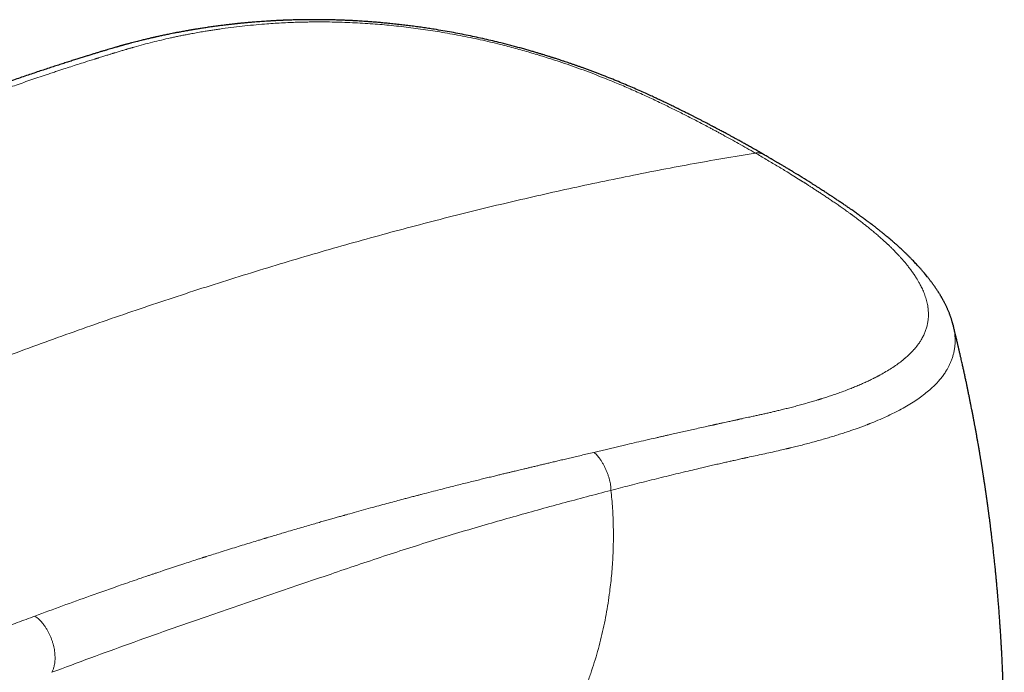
# Model space of a CAD drawing. Header units: millimetres. Extents: x 8 to 757, y 12 to 539.
# Tile 30 of 51: x 703 to 743, y 238 to 265. Entities that reach past the tile are written whole.
import ezdxf

# ---------------------------------------------------------------- set-up
doc = ezdxf.new("R2010")
doc.units = ezdxf.units.MM

msp = doc.modelspace()

# ---------------------------------------------------------------- linework, layer by layer
at = {"color": 7, "linetype": 'Continuous', "lineweight": 30}
msp.add_line((740.678, 252.389), (740.681, 252.378), dxfattribs=at)
for points, knots in [([(733.072, 259.251), (733.064, 259.255), (732.994, 259.296), (732.865, 259.37), (732.687, 259.472), (732.517, 259.568), (732.357, 259.658), (732.206, 259.742), (732.065, 259.821), (731.933, 259.894), (731.81, 259.961), (731.697, 260.023), (731.593, 260.079), (731.499, 260.13), (731.414, 260.175), (731.337, 260.217), (731.266, 260.254), (731.205, 260.287), (731.16, 260.311), (731.129, 260.328), (731.108, 260.339), (731.09, 260.348), (731.071, 260.358), (731.048, 260.37), (731.021, 260.385), (730.986, 260.403), (730.942, 260.426), (730.889, 260.454), (730.828, 260.486), (730.745, 260.529), (730.643, 260.582), (730.528, 260.642), (730.415, 260.7), (730.307, 260.755), (730.204, 260.807), (730.089, 260.866), (729.964, 260.928), (729.832, 260.994), (729.711, 261.055), (729.6, 261.11), (729.498, 261.16), (729.402, 261.207), (729.303, 261.255), (729.2, 261.304), (729.096, 261.354), (729.012, 261.394), (728.947, 261.425), (728.901, 261.447), (728.859, 261.467), (728.813, 261.488), (728.756, 261.515), (728.683, 261.549), (728.597, 261.589), (728.5, 261.634), (728.395, 261.682), (728.239, 261.753), (728.029, 261.846), (727.762, 261.963), (727.483, 262.082), (727.192, 262.203), (726.891, 262.325), (726.549, 262.461), (726.165, 262.608), (725.843, 262.726), (725.623, 262.805), (725.509, 262.845), (725.394, 262.886), (725.278, 262.926), (725.165, 262.964), (725.051, 263.003), (724.942, 263.04), (724.84, 263.073), (724.754, 263.102), (724.683, 263.125), (724.628, 263.142), (724.587, 263.156), (724.552, 263.167), (724.514, 263.179), (724.469, 263.193), (724.416, 263.21), (724.348, 263.232), (724.26, 263.259), (724.152, 263.292), (724.032, 263.329), (723.899, 263.369), (723.753, 263.411), (723.596, 263.457), (723.425, 263.506), (723.243, 263.557), (723.053, 263.608), (722.859, 263.66), (722.662, 263.711), (722.423, 263.771), (722.14, 263.84), (721.813, 263.916), (721.482, 263.99), (721.149, 264.06), (720.813, 264.127), (720.472, 264.191), (720.126, 264.252), (719.815, 264.304), (719.541, 264.346), (719.305, 264.381), (719.067, 264.414), (718.828, 264.446), (718.595, 264.475), (718.358, 264.503), (718.12, 264.528), (717.884, 264.552), (717.664, 264.573), (717.461, 264.591), (717.275, 264.606), (717.106, 264.619), (716.954, 264.629), (716.818, 264.638), (716.71, 264.645), (716.628, 264.649), (716.567, 264.653), (716.51, 264.656), (716.456, 264.659), (716.404, 264.661), (716.349, 264.664), (716.283, 264.667), (716.202, 264.67), (716.106, 264.674), (715.999, 264.678), (715.856, 264.683), (715.675, 264.688), (715.457, 264.693), (715.229, 264.696), (714.995, 264.697), (714.732, 264.697), (714.447, 264.693), (714.211, 264.688), (714.049, 264.683), (713.959, 264.681), (713.875, 264.678), (713.802, 264.675), (713.745, 264.673), (713.702, 264.671), (713.673, 264.67), (713.648, 264.669), (713.621, 264.668), (713.582, 264.666), (713.535, 264.664), (713.481, 264.661), (713.421, 264.658), (713.357, 264.655), (713.291, 264.651), (713.227, 264.648), (713.136, 264.642), (713.02, 264.635), (712.883, 264.626), (712.752, 264.617), (712.622, 264.607), (712.508, 264.598), (712.409, 264.589), (712.327, 264.582), (712.242, 264.575), (712.156, 264.567), (712.073, 264.559), (711.998, 264.551), (711.938, 264.545), (711.891, 264.54), (711.856, 264.537), (711.827, 264.534), (711.8, 264.531), (711.767, 264.527), (711.724, 264.522), (711.668, 264.516), (711.6, 264.509), (711.523, 264.5), (711.44, 264.49), (711.355, 264.48), (711.269, 264.469), (711.145, 264.453), (710.981, 264.432), (710.78, 264.404), (710.585, 264.375), (710.401, 264.347), (710.262, 264.325), (710.164, 264.309), (710.107, 264.3), (710.065, 264.293), (710.036, 264.288), (710.017, 264.284), (709.994, 264.281), (709.964, 264.275), (709.922, 264.268), (709.868, 264.259), (709.806, 264.248), (709.728, 264.234), (709.641, 264.218), (709.529, 264.197), (709.408, 264.175), (709.281, 264.15), (709.165, 264.127), (709.061, 264.106), (708.967, 264.086), (708.878, 264.067), (708.794, 264.049), (708.714, 264.032), (708.644, 264.017), (708.589, 264.005), (708.549, 263.996), (708.518, 263.989), (708.483, 263.981), (708.441, 263.971), (708.391, 263.959), (708.334, 263.946), (708.235, 263.923), (708.099, 263.89), (707.948, 263.853), (707.819, 263.82), (707.706, 263.792), (707.589, 263.761), (707.49, 263.734), (707.411, 263.713), (707.356, 263.698), (707.306, 263.684), (707.262, 263.672), (707.227, 263.663), (707.2, 263.655), (707.18, 263.65), (707.168, 263.646), (707.16, 263.644), (707.152, 263.642), (707.141, 263.639), (707.128, 263.635), (707.106, 263.629), (707.076, 263.62), (707.036, 263.609), (706.983, 263.594), (706.915, 263.574), (706.833, 263.55), (706.739, 263.523), (706.633, 263.491), (706.516, 263.456), (706.388, 263.418), (706.255, 263.377), (706.119, 263.335), (705.979, 263.292), (705.83, 263.245), (705.673, 263.196), (705.507, 263.144), (705.332, 263.089), (705.147, 263.03), (704.954, 262.969), (704.751, 262.904), (704.539, 262.835), (704.318, 262.763), (704.088, 262.688), (703.851, 262.609), (703.606, 262.527), (703.354, 262.443), (703.094, 262.354), (702.823, 262.262), (702.541, 262.165), (702.248, 262.063), (701.947, 261.957), (701.636, 261.847), (701.316, 261.733), (701.038, 261.632), (700.866, 261.569), (700.803, 261.546)], [0, 0, 0, 0, 0.000808, 0.00729, 0.01344, 0.019258, 0.024741, 0.029891, 0.034705, 0.039186, 0.043332, 0.047145, 0.050627, 0.053776, 0.056595, 0.059083, 0.061567, 0.063602, 0.065187, 0.066075, 0.066714, 0.067258, 0.067878, 0.068575, 0.069474, 0.070621, 0.072057, 0.073784, 0.075801, 0.078108, 0.081973, 0.085778, 0.08943, 0.09293, 0.096278, 0.099473, 0.104069, 0.108308, 0.112189, 0.115711, 0.118907, 0.12193, 0.124802, 0.128324, 0.131586, 0.134587, 0.136218, 0.137653, 0.138875, 0.140105, 0.141942, 0.144184, 0.146833, 0.149887, 0.153134, 0.156432, 0.164124, 0.172091, 0.180339, 0.188869, 0.197606, 0.206439, 0.218232, 0.23016, 0.233304, 0.236456, 0.239616, 0.242784, 0.24594, 0.248867, 0.252052, 0.254809, 0.257138, 0.259038, 0.260511, 0.261555, 0.262331, 0.263335, 0.264576, 0.265979, 0.267524, 0.270085, 0.272961, 0.276152, 0.27966, 0.283487, 0.287634, 0.2921, 0.296886, 0.301849, 0.306876, 0.311967, 0.317119, 0.325336, 0.333696, 0.342194, 0.350579, 0.359083, 0.36771, 0.376473, 0.385381, 0.391299, 0.397289, 0.403354, 0.409492, 0.415492, 0.421217, 0.427718, 0.433814, 0.4395, 0.444776, 0.449639, 0.454014, 0.457991, 0.461572, 0.464759, 0.466495, 0.468091, 0.469588, 0.471005, 0.47234, 0.473705, 0.475414, 0.477571, 0.480178, 0.483095, 0.486106, 0.491715, 0.49762, 0.503824, 0.510312, 0.516766, 0.525554, 0.534042, 0.536646, 0.539218, 0.541672, 0.543754, 0.545446, 0.54656, 0.547404, 0.54798, 0.548663, 0.549755, 0.551256, 0.552723, 0.554441, 0.556362, 0.558265, 0.560121, 0.561931, 0.566209, 0.570206, 0.573927, 0.577681, 0.58169, 0.584053, 0.586495, 0.589018, 0.59162, 0.594213, 0.596487, 0.598417, 0.59969, 0.600753, 0.601605, 0.602322, 0.603189, 0.604592, 0.606297, 0.608306, 0.61078, 0.613366, 0.615985, 0.618636, 0.62132, 0.627539, 0.633925, 0.640183, 0.646035, 0.651484, 0.653605, 0.655484, 0.656987, 0.657696, 0.658274, 0.658869, 0.659844, 0.661215, 0.662982, 0.665118, 0.667291, 0.670583, 0.673722, 0.678322, 0.682554, 0.686419, 0.689917, 0.693049, 0.695864, 0.698891, 0.701607, 0.704011, 0.706104, 0.70716, 0.708134, 0.709299, 0.710746, 0.712474, 0.714484, 0.716699, 0.722754, 0.728702, 0.732495, 0.736481, 0.740671, 0.745064, 0.747101, 0.749167, 0.75103, 0.752601, 0.75388, 0.754867, 0.755562, 0.756005, 0.756188, 0.756469, 0.756866, 0.75738, 0.75801, 0.759235, 0.760746, 0.762545, 0.765211, 0.768328, 0.771892, 0.775901, 0.780354, 0.785249, 0.790585, 0.795616, 0.800983, 0.806688, 0.812731, 0.819113, 0.825836, 0.832903, 0.840316, 0.848104, 0.856241, 0.864726, 0.873557, 0.882734, 0.892082, 0.901763, 0.911775, 0.922119, 0.933016, 0.94426, 0.955852, 0.967799, 0.980105, 0.992776, 1, 1, 1, 1]), ([(740.678, 252.389), (740.676, 252.399), (740.67, 252.422), (740.661, 252.455), (740.654, 252.484), (740.648, 252.503), (740.644, 252.517), (740.641, 252.529), (740.635, 252.549), (740.627, 252.578), (740.614, 252.618), (740.599, 252.666), (740.582, 252.715), (740.565, 252.764), (740.547, 252.814), (740.527, 252.867), (740.504, 252.924), (740.481, 252.98), (740.459, 253.03), (740.439, 253.076), (740.417, 253.122), (740.394, 253.171), (740.37, 253.22), (740.348, 253.265), (740.327, 253.303), (740.308, 253.34), (740.29, 253.375), (740.27, 253.41), (740.252, 253.443), (740.236, 253.471), (740.221, 253.497), (740.204, 253.525), (740.185, 253.559), (740.163, 253.596), (740.139, 253.634), (740.116, 253.671), (740.094, 253.706), (740.074, 253.738), (740.05, 253.775), (740.021, 253.819), (739.986, 253.87), (739.952, 253.92), (739.919, 253.968), (739.884, 254.017), (739.848, 254.067), (739.81, 254.117), (739.776, 254.163), (739.743, 254.206), (739.71, 254.248), (739.675, 254.294), (739.63, 254.35), (739.579, 254.413), (739.509, 254.497), (739.432, 254.587), (739.349, 254.682), (739.273, 254.766), (739.203, 254.842), (739.138, 254.911), (739.074, 254.979), (739.006, 255.048), (738.931, 255.124), (738.85, 255.204), (738.767, 255.285), (738.687, 255.361), (738.614, 255.43), (738.55, 255.489), (738.491, 255.543), (738.444, 255.585), (738.406, 255.62), (738.373, 255.65), (738.335, 255.683), (738.293, 255.719), (738.244, 255.762), (738.188, 255.811), (738.125, 255.865), (738.059, 255.92), (738.002, 255.968), (737.956, 256.006), (737.923, 256.033), (737.896, 256.056), (737.873, 256.074), (737.847, 256.095), (737.814, 256.123), (737.768, 256.159), (737.715, 256.202), (737.645, 256.257), (737.558, 256.326), (737.471, 256.393), (737.398, 256.449), (737.341, 256.492), (737.287, 256.532), (737.241, 256.567), (737.202, 256.596), (737.171, 256.618), (737.149, 256.635), (737.13, 256.649), (737.109, 256.664), (737.08, 256.685), (737.045, 256.711), (737.005, 256.74), (736.965, 256.77), (736.926, 256.798), (736.877, 256.833), (736.818, 256.875), (736.747, 256.926), (736.673, 256.978), (736.591, 257.035), (736.501, 257.098), (736.402, 257.166), (736.308, 257.231), (736.222, 257.289), (736.149, 257.339), (736.078, 257.386), (736.013, 257.43), (735.95, 257.472), (735.889, 257.513), (735.832, 257.55), (735.785, 257.582), (735.747, 257.607), (735.715, 257.628), (735.687, 257.646), (735.654, 257.668), (735.612, 257.695), (735.559, 257.73), (735.494, 257.772), (735.419, 257.821), (735.334, 257.876), (735.241, 257.936), (735.143, 257.998), (735.045, 258.06), (734.866, 258.173), (734.608, 258.335), (734.338, 258.5), (734.142, 258.619), (734.018, 258.694), (733.899, 258.765), (733.789, 258.831), (733.688, 258.891), (733.609, 258.938), (733.547, 258.974), (733.502, 259), (733.461, 259.025), (733.423, 259.047), (733.389, 259.067), (733.354, 259.087), (733.316, 259.109), (733.269, 259.137), (733.212, 259.17), (733.147, 259.207), (733.099, 259.235), (733.074, 259.25), (733.073, 259.25)], [0, 0, 0, 0, 0.003011, 0.007007, 0.010024, 0.012064, 0.013484, 0.014947, 0.016469, 0.020959, 0.025912, 0.032455, 0.039298, 0.045356, 0.051617, 0.058956, 0.066653, 0.074058, 0.080986, 0.086421, 0.092444, 0.099255, 0.10579, 0.111577, 0.116809, 0.121155, 0.125789, 0.13065, 0.135, 0.138621, 0.141773, 0.145402, 0.149758, 0.154838, 0.160064, 0.164927, 0.169427, 0.173566, 0.177504, 0.184013, 0.190903, 0.197518, 0.203609, 0.209909, 0.216738, 0.223468, 0.229782, 0.23481, 0.240386, 0.24651, 0.252907, 0.262694, 0.271956, 0.286312, 0.298952, 0.310196, 0.320579, 0.330077, 0.338633, 0.348375, 0.358974, 0.370223, 0.381738, 0.39322, 0.402313, 0.410842, 0.418541, 0.425276, 0.429103, 0.433331, 0.438107, 0.44343, 0.449221, 0.456748, 0.464564, 0.472668, 0.480942, 0.485547, 0.489487, 0.492765, 0.495381, 0.497731, 0.502043, 0.507477, 0.513959, 0.520872, 0.532316, 0.544467, 0.550938, 0.557591, 0.563839, 0.569144, 0.573509, 0.576936, 0.579427, 0.581033, 0.583323, 0.586506, 0.590582, 0.595252, 0.599758, 0.604064, 0.608169, 0.616121, 0.623449, 0.631616, 0.640412, 0.650181, 0.660921, 0.672628, 0.680481, 0.688549, 0.69607, 0.702949, 0.709188, 0.71622, 0.722214, 0.727173, 0.731099, 0.734315, 0.737077, 0.740117, 0.744606, 0.750202, 0.756905, 0.764713, 0.773625, 0.783443, 0.793605, 0.803678, 0.81366, 0.848594, 0.882428, 0.894961, 0.907341, 0.919302, 0.93024, 0.940132, 0.948974, 0.953775, 0.958199, 0.962244, 0.965911, 0.969334, 0.972228, 0.97599, 0.980619, 0.986116, 0.992479, 0.99971, 1, 1, 1, 1]), ([(742.469, 228.816), (742.47, 228.829), (742.472, 228.862), (742.477, 228.914), (742.481, 228.972), (742.486, 229.033), (742.492, 229.105), (742.498, 229.182), (742.504, 229.259), (742.51, 229.331), (742.515, 229.401), (742.52, 229.467), (742.524, 229.529), (742.529, 229.594), (742.534, 229.665), (742.54, 229.741), (742.545, 229.817), (742.551, 229.893), (742.555, 229.963), (742.56, 230.025), (742.563, 230.08), (742.567, 230.139), (742.571, 230.201), (742.575, 230.257), (742.578, 230.305), (742.58, 230.342), (742.583, 230.378), (742.585, 230.418), (742.589, 230.474), (742.593, 230.542), (742.597, 230.614), (742.601, 230.678), (742.604, 230.729), (742.607, 230.768), (742.609, 230.803), (742.611, 230.843), (742.615, 230.923), (742.622, 231.034), (742.629, 231.178), (742.636, 231.31), (742.643, 231.439), (742.648, 231.535), (742.651, 231.604), (742.653, 231.647), (742.655, 231.695), (742.658, 231.75), (742.66, 231.81), (742.663, 231.873), (742.666, 231.934), (742.668, 231.99), (742.67, 232.038), (742.673, 232.087), (742.675, 232.14), (742.677, 232.199), (742.679, 232.258), (742.682, 232.32), (742.685, 232.388), (742.687, 232.458), (742.69, 232.527), (742.692, 232.592), (742.694, 232.653), (742.696, 232.708), (742.697, 232.754), (742.699, 232.798), (742.7, 232.843), (742.702, 232.905), (742.705, 232.979), (742.707, 233.058), (742.709, 233.133), (742.712, 233.231), (742.715, 233.361), (742.719, 233.522), (742.723, 233.678), (742.726, 233.837), (742.729, 233.998), (742.731, 234.159), (742.733, 234.314), (742.735, 234.448), (742.736, 234.57), (742.737, 234.676), (742.738, 234.78), (742.738, 234.878), (742.739, 234.966), (742.739, 235.052), (742.739, 235.136), (742.739, 235.22), (742.739, 235.301), (742.739, 235.371), (742.739, 235.433), (742.739, 235.487), (742.739, 235.542), (742.739, 235.6), (742.738, 235.665), (742.738, 235.739), (742.738, 235.821), (742.737, 235.906), (742.736, 235.989), (742.735, 236.063), (742.734, 236.159), (742.733, 236.283), (742.73, 236.452), (742.727, 236.631), (742.724, 236.821), (742.72, 237.002), (742.715, 237.178), (742.711, 237.332), (742.707, 237.471), (742.704, 237.589), (742.7, 237.709), (742.696, 237.831), (742.692, 237.95), (742.688, 238.054), (742.684, 238.147), (742.681, 238.241), (742.677, 238.339), (742.673, 238.436), (742.669, 238.531), (742.664, 238.634), (742.659, 238.739), (742.654, 238.844), (742.649, 238.945), (742.644, 239.052), (742.639, 239.155), (742.633, 239.251), (742.629, 239.338), (742.624, 239.424), (742.619, 239.503), (742.615, 239.572), (742.611, 239.656), (742.604, 239.764), (742.595, 239.911), (742.584, 240.079), (742.572, 240.257), (742.56, 240.433), (742.548, 240.608), (742.536, 240.765), (742.526, 240.903), (742.517, 241.016), (742.509, 241.116), (742.501, 241.21), (742.493, 241.307), (742.484, 241.414), (742.475, 241.53), (742.465, 241.637), (742.457, 241.736), (742.449, 241.822), (742.441, 241.906), (742.434, 241.987), (742.427, 242.062), (742.42, 242.13), (742.415, 242.191), (742.409, 242.252), (742.402, 242.318), (742.395, 242.392), (742.387, 242.474), (742.378, 242.57), (742.367, 242.675), (742.356, 242.783), (742.345, 242.887), (742.334, 242.99), (742.323, 243.096), (742.311, 243.202), (742.299, 243.312), (742.286, 243.43), (742.271, 243.556), (742.257, 243.683), (742.242, 243.81), (742.226, 243.94), (742.21, 244.073), (742.193, 244.207), (742.177, 244.341), (742.159, 244.481), (742.144, 244.6), (742.131, 244.696), (742.122, 244.766), (742.112, 244.836), (742.103, 244.903), (742.095, 244.964), (742.088, 245.018), (742.082, 245.064), (742.076, 245.105), (742.07, 245.146), (742.064, 245.191), (742.058, 245.238), (742.051, 245.286), (742.044, 245.335), (742.036, 245.391), (742.027, 245.453), (742.018, 245.516), (742.01, 245.574), (742.003, 245.624), (741.996, 245.668), (741.991, 245.708), (741.985, 245.746), (741.979, 245.786), (741.973, 245.829), (741.966, 245.876), (741.958, 245.929), (741.949, 245.986), (741.94, 246.05), (741.93, 246.115), (741.921, 246.175), (741.913, 246.225), (741.907, 246.265), (741.901, 246.3), (741.896, 246.335), (741.89, 246.374), (741.883, 246.416), (741.876, 246.461), (741.869, 246.509), (741.861, 246.56), (741.852, 246.614), (741.843, 246.67), (741.834, 246.725), (741.826, 246.776), (741.818, 246.822), (741.812, 246.863), (741.805, 246.904), (741.798, 246.947), (741.79, 246.996), (741.781, 247.052), (741.771, 247.113), (741.759, 247.179), (741.743, 247.277), (741.722, 247.403), (741.697, 247.545), (741.674, 247.678), (741.651, 247.808), (741.626, 247.947), (741.6, 248.089), (741.579, 248.208), (741.562, 248.3), (741.55, 248.362), (741.539, 248.42), (741.528, 248.48), (741.516, 248.547), (741.501, 248.622), (741.483, 248.721), (741.46, 248.84), (741.434, 248.973), (741.409, 249.101), (741.383, 249.23), (741.356, 249.368), (741.326, 249.513), (741.297, 249.659), (741.268, 249.8), (741.239, 249.937), (741.209, 250.08), (741.177, 250.229), (741.144, 250.383), (741.111, 250.533), (741.084, 250.659), (741.06, 250.764), (741.04, 250.856), (741.018, 250.952), (740.998, 251.04), (740.98, 251.119), (740.965, 251.186), (740.949, 251.254), (740.934, 251.321), (740.919, 251.385), (740.906, 251.441), (740.895, 251.49), (740.884, 251.534), (740.874, 251.579), (740.862, 251.629), (740.848, 251.688), (740.832, 251.757), (740.813, 251.834), (740.795, 251.912), (740.778, 251.981), (740.764, 252.04), (740.752, 252.09), (740.739, 252.141), (740.726, 252.197), (740.71, 252.263), (740.694, 252.324), (740.685, 252.364), (740.681, 252.378)], [0, 0, 0, 0, 0.001599, 0.004136, 0.006328, 0.008786, 0.01164, 0.015171, 0.018274, 0.02116, 0.024091, 0.02694, 0.029267, 0.031678, 0.034944, 0.038117, 0.041038, 0.044241, 0.047519, 0.049713, 0.051905, 0.054312, 0.056941, 0.059562, 0.061326, 0.062825, 0.064115, 0.065743, 0.067842, 0.071032, 0.074077, 0.076786, 0.078969, 0.080294, 0.081677, 0.083308, 0.085187, 0.091599, 0.097129, 0.102881, 0.107985, 0.1131, 0.114786, 0.116492, 0.118451, 0.120712, 0.123274, 0.125875, 0.128576, 0.130861, 0.132721, 0.134538, 0.136929, 0.139391, 0.141827, 0.144263, 0.147045, 0.150283, 0.152941, 0.155633, 0.15829, 0.160571, 0.162426, 0.16406, 0.165943, 0.168094, 0.171759, 0.175056, 0.178005, 0.180979, 0.187285, 0.194136, 0.200939, 0.206816, 0.213916, 0.220948, 0.226946, 0.233256, 0.237559, 0.242171, 0.246559, 0.250504, 0.254356, 0.257633, 0.261244, 0.264807, 0.268171, 0.271274, 0.273618, 0.275854, 0.278135, 0.280464, 0.283117, 0.286275, 0.289674, 0.293336, 0.296957, 0.300057, 0.302629, 0.308924, 0.315684, 0.323708, 0.331411, 0.339493, 0.346401, 0.353517, 0.35881, 0.363857, 0.368431, 0.373963, 0.379194, 0.383387, 0.386996, 0.390954, 0.395174, 0.399312, 0.403206, 0.40724, 0.412219, 0.416479, 0.420441, 0.424992, 0.429959, 0.433453, 0.437188, 0.440973, 0.444304, 0.447157, 0.449684, 0.45488, 0.460832, 0.468371, 0.476052, 0.483401, 0.490768, 0.498154, 0.503355, 0.508259, 0.512504, 0.516068, 0.520191, 0.524872, 0.529702, 0.534917, 0.538549, 0.542271, 0.54585, 0.549285, 0.55256, 0.555464, 0.55792, 0.560388, 0.563184, 0.566328, 0.569826, 0.573682, 0.578626, 0.583159, 0.587549, 0.591891, 0.596399, 0.60106, 0.605431, 0.610564, 0.616116, 0.621666, 0.626798, 0.632436, 0.638314, 0.643888, 0.649621, 0.65558, 0.661878, 0.66489, 0.667924, 0.670979, 0.673926, 0.676515, 0.678866, 0.680808, 0.682423, 0.684161, 0.686092, 0.688311, 0.690147, 0.692272, 0.694687, 0.697392, 0.700264, 0.702782, 0.704885, 0.706815, 0.708395, 0.710045, 0.711776, 0.71359, 0.715638, 0.717853, 0.720344, 0.723111, 0.726105, 0.728793, 0.730865, 0.732556, 0.733953, 0.735455, 0.737111, 0.738922, 0.740881, 0.742937, 0.74518, 0.747514, 0.749939, 0.75244, 0.75469, 0.756553, 0.758446, 0.76003, 0.761884, 0.764012, 0.766415, 0.769087, 0.771962, 0.77502, 0.781823, 0.788304, 0.793518, 0.799197, 0.805282, 0.811518, 0.817773, 0.820858, 0.823554, 0.825893, 0.828434, 0.831374, 0.834712, 0.838207, 0.844374, 0.850221, 0.855658, 0.861154, 0.867204, 0.873758, 0.880163, 0.886307, 0.892298, 0.898312, 0.905094, 0.911981, 0.918623, 0.924786, 0.928594, 0.932589, 0.936852, 0.941346, 0.94425, 0.947213, 0.950237, 0.953301, 0.956095, 0.958647, 0.960776, 0.96256, 0.964507, 0.966711, 0.969172, 0.972401, 0.975895, 0.979357, 0.982764, 0.985006, 0.987223, 0.989416, 0.9918, 0.994704, 0.998131, 1, 1, 1, 1])]:
    msp.add_open_spline(points, degree=3, knots=knots, dxfattribs=at)
at = {"color": 252, "linetype": 'Continuous', "lineweight": 0}
for points, knots in [([(732.71, 259.324), (732.597, 259.389), (732.374, 259.517), (732.044, 259.703), (731.725, 259.881), (731.493, 260.008), (731.345, 260.089), (731.279, 260.125), (731.214, 260.16), (731.149, 260.195), (731.084, 260.23), (731.02, 260.264), (730.955, 260.299), (730.834, 260.364), (730.656, 260.458), (730.421, 260.581), (730.188, 260.702), (729.955, 260.821), (729.725, 260.937), (729.496, 261.052), (729.27, 261.164), (729.033, 261.279), (728.787, 261.397), (728.519, 261.524), (728.242, 261.652), (727.957, 261.781), (727.676, 261.906), (727.399, 262.026), (727.119, 262.144), (726.827, 262.264), (726.484, 262.401), (726.096, 262.551), (725.668, 262.71), (725.239, 262.862), (724.854, 262.993), (724.514, 263.105), (724.22, 263.198), (723.925, 263.289), (723.631, 263.376), (723.337, 263.46), (723.042, 263.541), (722.745, 263.62), (722.411, 263.706), (722.041, 263.796), (721.634, 263.889), (721.226, 263.976), (720.819, 264.058), (720.413, 264.134), (720.014, 264.202), (719.62, 264.265), (719.231, 264.322), (718.841, 264.374), (718.449, 264.421), (718.061, 264.462), (717.679, 264.497), (717.29, 264.529), (716.892, 264.556), (716.483, 264.577), (716.074, 264.593), (715.665, 264.603), (715.36, 264.607), (715.156, 264.607), (715.052, 264.607), (714.948, 264.606), (714.845, 264.605), (714.741, 264.604), (714.637, 264.602), (714.473, 264.599), (714.248, 264.593), (713.944, 264.582), (713.623, 264.566), (713.284, 264.546), (712.907, 264.519), (712.491, 264.483), (712.038, 264.437), (711.586, 264.383), (711.257, 264.338), (711.047, 264.308), (710.957, 264.294), (710.866, 264.281), (710.776, 264.266), (710.685, 264.252), (710.595, 264.237), (710.452, 264.214), (710.256, 264.18), (710.033, 264.139), (709.834, 264.101), (709.659, 264.067), (709.485, 264.031), (709.316, 263.996), (709.085, 263.945), (708.789, 263.878), (708.427, 263.789), (708.06, 263.694), (707.803, 263.623), (707.652, 263.581), (707.609, 263.568), (707.565, 263.556), (707.52, 263.543), (707.474, 263.53), (707.427, 263.516), (707.35, 263.493), (707.239, 263.46), (707.088, 263.415), (706.976, 263.381), (706.911, 263.361), (706.902, 263.358), (706.896, 263.357), (706.89, 263.355), (706.883, 263.353), (706.876, 263.35), (706.858, 263.345), (706.827, 263.335), (706.78, 263.321), (706.724, 263.304), (706.661, 263.284), (706.59, 263.262), (706.511, 263.238), (706.428, 263.212), (706.34, 263.185), (706.272, 263.163), (706.222, 263.148), (706.192, 263.138), (706.161, 263.128), (706.133, 263.12), (705.985, 263.073), (705.75, 262.999), (705.427, 262.895), (705.141, 262.803), (704.926, 262.733), (704.778, 262.685), (704.698, 262.658), (704.615, 262.631), (704.527, 262.602), (704.435, 262.571), (704.341, 262.54), (704.247, 262.508), (704.073, 262.45), (703.822, 262.366), (703.496, 262.255), (703.179, 262.146), (702.871, 262.039), (702.573, 261.934), (702.285, 261.832), (702.007, 261.733), (701.737, 261.635), (701.56, 261.571), (701.473, 261.539)], [0, 0, 0, 0, 0.0121174, 0.0237825, 0.0349959, 0.0457583, 0.0480656, 0.0503511, 0.0526148, 0.0548568, 0.057077, 0.0592754, 0.0614522, 0.0637341, 0.0717545, 0.0796603, 0.0875649, 0.0953524, 0.1030233, 0.1105779, 0.1180168, 0.1253406, 0.1336885, 0.1419168, 0.1510971, 0.1600413, 0.1687519, 0.1772316, 0.1854832, 0.1942672, 0.2034276, 0.2158684, 0.2281409, 0.2402574, 0.2522304, 0.2603501, 0.2683998, 0.2763838, 0.2843065, 0.2921727, 0.2999869, 0.3077835, 0.3157283, 0.3263014, 0.3368644, 0.3474304, 0.3580127, 0.3684617, 0.3788778, 0.3889179, 0.3990092, 0.4091628, 0.4193896, 0.4297001, 0.439769, 0.449718, 0.4607399, 0.4718544, 0.4830728, 0.4944056, 0.5058633, 0.5088015, 0.511749, 0.5147058, 0.5176722, 0.5206482, 0.5236341, 0.5266299, 0.5349209, 0.5432911, 0.553363, 0.563556, 0.5738745, 0.5878978, 0.602164, 0.6166825, 0.6314624, 0.6344627, 0.6374712, 0.640488, 0.643513, 0.6465465, 0.6495883, 0.6526387, 0.6610714, 0.6695702, 0.6756819, 0.6818284, 0.6880101, 0.6941101, 0.6998439, 0.7128928, 0.7262904, 0.74004, 0.7541449, 0.7557627, 0.7574227, 0.7591249, 0.7608693, 0.7626559, 0.7644847, 0.7663557, 0.7717184, 0.7774001, 0.7841423, 0.7848592, 0.7850615, 0.7852847, 0.7855287, 0.7857935, 0.7860792, 0.7863857, 0.7878872, 0.7897505, 0.7919756, 0.7944369, 0.7972278, 0.8003481, 0.8037978, 0.8071059, 0.8106689, 0.8118413, 0.813039, 0.8142617, 0.8155097, 0.8163002, 0.8317954, 0.8432816, 0.8545503, 0.8656018, 0.8688167, 0.8720127, 0.8751899, 0.8786198, 0.8823902, 0.8861356, 0.8898561, 0.8935515, 0.9067789, 0.9196763, 0.9322441, 0.9444826, 0.9563921, 0.967769, 0.9788291, 0.9895727, 1, 1, 1, 1]), ([(732.71, 259.324), (732.274, 259.252), (731.404, 259.107), (730.095, 258.872), (728.785, 258.626), (727.474, 258.367), (726.171, 258.096), (724.874, 257.815), (723.584, 257.523), (722.294, 257.219), (720.994, 256.901), (719.684, 256.568), (718.364, 256.22), (717.043, 255.86), (715.722, 255.488), (714.399, 255.103), (713.076, 254.706), (711.751, 254.296), (710.425, 253.875), (709.098, 253.441), (707.77, 252.996), (706.441, 252.538), (705.111, 252.068), (703.78, 251.587), (702.403, 251.077), (700.98, 250.538), (699.512, 249.968), (698.042, 249.383), (696.57, 248.785), (695.143, 248.191), (693.76, 247.604), (692.421, 247.026), (691.081, 246.435), (689.74, 245.834), (688.405, 245.225), (687.077, 244.609), (685.756, 243.986), (684.433, 243.352), (683.1, 242.703), (681.757, 242.039), (680.403, 241.36), (679.048, 240.67), (677.691, 239.97), (676.333, 239.259), (674.973, 238.535), (673.711, 237.853), (672.546, 237.212), (671.479, 236.617), (670.412, 236.013), (669.345, 235.399), (668.284, 234.777), (667.23, 234.149), (666.184, 233.512), (665.137, 232.864), (664.129, 232.227), (663.16, 231.603), (662.228, 230.991), (661.298, 230.369), (660.369, 229.735), (659.44, 229.091), (658.513, 228.435), (657.587, 227.768), (656.97, 227.315), (656.662, 227.088)], [0, 0, 0, 0, 0.017941, 0.035846, 0.053717, 0.071553, 0.089358, 0.106815, 0.124244, 0.141646, 0.159023, 0.176729, 0.194412, 0.212073, 0.229712, 0.247332, 0.264934, 0.282519, 0.300089, 0.317644, 0.335187, 0.352718, 0.370238, 0.38775, 0.405254, 0.424501, 0.443741, 0.462977, 0.48221, 0.501442, 0.518887, 0.536333, 0.553782, 0.571233, 0.58869, 0.605839, 0.622995, 0.640159, 0.65733, 0.674862, 0.692405, 0.709961, 0.72753, 0.745111, 0.762702, 0.7803, 0.7941, 0.807902, 0.821703, 0.835502, 0.849299, 0.862845, 0.876387, 0.889923, 0.903453, 0.91553, 0.927601, 0.93967, 0.951735, 0.9638, 0.975865, 0.987931, 1, 1, 1, 1]), ([(732.71, 259.324), (732.858, 259.238), (733.15, 259.068), (733.578, 258.814), (733.947, 258.59), (734.259, 258.398), (734.442, 258.283), (734.547, 258.217), (734.575, 258.2), (734.603, 258.182), (734.631, 258.164), (734.659, 258.147), (734.687, 258.129), (734.713, 258.112), (734.77, 258.076), (734.854, 258.022), (734.969, 257.948), (735.086, 257.872), (735.211, 257.791), (735.344, 257.704), (735.484, 257.611), (735.628, 257.514), (735.776, 257.414), (735.927, 257.311), (736.084, 257.203), (736.246, 257.089), (736.372, 257), (736.458, 256.938), (736.496, 256.91), (736.524, 256.89), (736.546, 256.874), (736.569, 256.857), (736.595, 256.838), (736.631, 256.812), (736.678, 256.777), (736.739, 256.732), (736.799, 256.686), (736.859, 256.641), (736.917, 256.597), (736.978, 256.55), (737.042, 256.501), (737.106, 256.451), (737.164, 256.405), (737.249, 256.337), (737.361, 256.246), (737.503, 256.128), (737.643, 256.008), (737.792, 255.877), (737.918, 255.763), (738, 255.688), (738.027, 255.663), (738.03, 255.659), (738.031, 255.658), (738.037, 255.653), (738.05, 255.641), (738.071, 255.62), (738.099, 255.594), (738.132, 255.562), (738.17, 255.524), (738.215, 255.481), (738.264, 255.431), (738.319, 255.376), (738.381, 255.312), (738.45, 255.239), (738.526, 255.157), (738.606, 255.068), (738.69, 254.971), (738.777, 254.868), (738.865, 254.758), (738.954, 254.642), (739.044, 254.519), (739.106, 254.428), (739.141, 254.376), (739.148, 254.365), (739.152, 254.359), (739.155, 254.354), (739.161, 254.345), (739.174, 254.325), (739.193, 254.294), (739.217, 254.256), (739.242, 254.214), (739.271, 254.166), (739.302, 254.112), (739.338, 254.048), (739.377, 253.974), (739.419, 253.889), (739.46, 253.798), (739.501, 253.702), (739.54, 253.6), (739.576, 253.492), (739.607, 253.384), (739.633, 253.278), (739.648, 253.2), (739.657, 253.15), (739.66, 253.129), (739.663, 253.11), (739.665, 253.092), (739.668, 253.074), (739.673, 253.029), (739.68, 252.958), (739.685, 252.84), (739.682, 252.703), (739.667, 252.548), (739.638, 252.395), (739.597, 252.244), (739.544, 252.095), (739.478, 251.948), (739.402, 251.81), (739.32, 251.681), (739.258, 251.596), (739.22, 251.547), (739.21, 251.535), (739.204, 251.527), (739.198, 251.52), (739.192, 251.513), (739.181, 251.5), (739.165, 251.479), (739.142, 251.452), (739.115, 251.421), (739.085, 251.387), (739.051, 251.349), (739.011, 251.308), (738.965, 251.261), (738.912, 251.208), (738.852, 251.153), (738.808, 251.114), (738.783, 251.091), (738.776, 251.085), (738.769, 251.079), (738.761, 251.072), (738.754, 251.066), (738.746, 251.059), (738.681, 251.004), (738.555, 250.902), (738.355, 250.758), (738.143, 250.618), (737.919, 250.483), (737.754, 250.391), (737.653, 250.336), (737.618, 250.318), (737.581, 250.299), (737.544, 250.28), (737.507, 250.261), (737.425, 250.22), (737.303, 250.16), (737.14, 250.084), (736.974, 250.01), (736.8, 249.936), (736.616, 249.861), (736.423, 249.785), (736.219, 249.708), (736.005, 249.632), (735.796, 249.56), (735.593, 249.492), (735.453, 249.447), (735.375, 249.423), (735.356, 249.417), (735.337, 249.411), (735.318, 249.405), (735.296, 249.398), (735.27, 249.39), (735.241, 249.382), (735.154, 249.355), (735.01, 249.312), (734.8, 249.251), (734.586, 249.191), (734.368, 249.132), (734.157, 249.077), (733.983, 249.032), (733.847, 248.999), (733.753, 248.975), (733.664, 248.954), (733.58, 248.933), (733.495, 248.913), (733.386, 248.888), (733.254, 248.857), (733.097, 248.822), (732.939, 248.786), (732.78, 248.751), (732.613, 248.715), (732.411, 248.672), (732.224, 248.631), (732.09, 248.602), (732.036, 248.59), (732.014, 248.585), (731.995, 248.581), (731.974, 248.576), (731.947, 248.57), (731.906, 248.561), (731.855, 248.55), (731.793, 248.536), (731.719, 248.52), (731.632, 248.502), (731.531, 248.48), (731.416, 248.454), (731.288, 248.426), (731.19, 248.405), (731.126, 248.391), (731.1, 248.385), (731.074, 248.379), (731.049, 248.374), (731.023, 248.368), (730.997, 248.362), (730.934, 248.348), (730.691, 248.295), (730.292, 248.206), (729.777, 248.091), (729.42, 248.01), (729.204, 247.961), (729.13, 247.944), (729.062, 247.928), (728.995, 247.913), (728.929, 247.898), (728.862, 247.883), (728.795, 247.867), (728.61, 247.825), (728.197, 247.73), (727.358, 247.535), (726.654, 247.369), (726.203, 247.263)], [0, 0, 0, 0, 0.015959, 0.031582, 0.046869, 0.056774, 0.066533, 0.067598, 0.068661, 0.069722, 0.070781, 0.071839, 0.072894, 0.073948, 0.074897, 0.079377, 0.083582, 0.088108, 0.092955, 0.098124, 0.103614, 0.109425, 0.115197, 0.121255, 0.1276, 0.134233, 0.141155, 0.143182, 0.145041, 0.145877, 0.146793, 0.147789, 0.148864, 0.150019, 0.152344, 0.154938, 0.157802, 0.160175, 0.162708, 0.165399, 0.168249, 0.17126, 0.173983, 0.176123, 0.18282, 0.189529, 0.19631, 0.20322, 0.211827, 0.215591, 0.216045, 0.216084, 0.216131, 0.216274, 0.216995, 0.218144, 0.219719, 0.221486, 0.223593, 0.22604, 0.228825, 0.231949, 0.23541, 0.239623, 0.244246, 0.24928, 0.254724, 0.26058, 0.266735, 0.273293, 0.280259, 0.287637, 0.288706, 0.289223, 0.28948, 0.289741, 0.290007, 0.291094, 0.293201, 0.295265, 0.2975, 0.300385, 0.303513, 0.306884, 0.311399, 0.316286, 0.321544, 0.32717, 0.333163, 0.33952, 0.346235, 0.352311, 0.358649, 0.360294, 0.361412, 0.36253, 0.363647, 0.364764, 0.365882, 0.371864, 0.377845, 0.387741, 0.397663, 0.407623, 0.417613, 0.42762, 0.437841, 0.448144, 0.456987, 0.465784, 0.467071, 0.468007, 0.468443, 0.468948, 0.469521, 0.470163, 0.471949, 0.474117, 0.476419, 0.479037, 0.48197, 0.485219, 0.488784, 0.493072, 0.497746, 0.502178, 0.502695, 0.503215, 0.503739, 0.504267, 0.504798, 0.505334, 0.505873, 0.518439, 0.53104, 0.543638, 0.556194, 0.568666, 0.570151, 0.572072, 0.573983, 0.575882, 0.577769, 0.579646, 0.588348, 0.595917, 0.603304, 0.611866, 0.620179, 0.628247, 0.637721, 0.646839, 0.655604, 0.664019, 0.671972, 0.672735, 0.673494, 0.674251, 0.675004, 0.675768, 0.676936, 0.678099, 0.679257, 0.687382, 0.695252, 0.703886, 0.712194, 0.720176, 0.727834, 0.731716, 0.735226, 0.738332, 0.741439, 0.744546, 0.747654, 0.753293, 0.758934, 0.764576, 0.770221, 0.775954, 0.782321, 0.791678, 0.795774, 0.796577, 0.79738, 0.798181, 0.798588, 0.799623, 0.801047, 0.802858, 0.805058, 0.807646, 0.810622, 0.814234, 0.818289, 0.822788, 0.82773, 0.82867, 0.829568, 0.830466, 0.831363, 0.83226, 0.833156, 0.834051, 0.838963, 0.85869, 0.876022, 0.893088, 0.896101, 0.898553, 0.900881, 0.90321, 0.905538, 0.907866, 0.910194, 0.912522, 0.927158, 0.953299, 1, 1, 1, 1]), ([(733.072, 259.25), (733.055, 259.26), (733.019, 259.28), (732.962, 259.303), (732.905, 259.32), (732.85, 259.33), (732.8, 259.334), (732.754, 259.331), (732.724, 259.327), (732.71, 259.324)], [0, 0, 0, 0, 0.167782, 0.342947, 0.507188, 0.655682, 0.785791, 0.898585, 1, 1, 1, 1]), ([(740.681, 252.378), (740.687, 252.352), (740.702, 252.291), (740.72, 252.199), (740.736, 252.1), (740.747, 252.008), (740.753, 251.926), (740.756, 251.867), (740.757, 251.835), (740.758, 251.824), (740.758, 251.82), (740.758, 251.817), (740.758, 251.814), (740.758, 251.81), (740.759, 251.748), (740.756, 251.631), (740.74, 251.463), (740.712, 251.305), (740.675, 251.156), (740.631, 251.018), (740.58, 250.889), (740.525, 250.77), (740.465, 250.656), (740.392, 250.532), (740.302, 250.397), (740.192, 250.252), (740.094, 250.138), (740.017, 250.055), (739.964, 250), (739.909, 249.945), (739.853, 249.891), (739.794, 249.837), (739.69, 249.744), (739.533, 249.614), (739.311, 249.449), (739.068, 249.286), (738.804, 249.125), (738.546, 248.981), (738.297, 248.853), (738.064, 248.74), (737.793, 248.616), (737.545, 248.51), (737.371, 248.44), (737.307, 248.414), (737.289, 248.407), (737.271, 248.4), (737.253, 248.393), (737.236, 248.386), (737.218, 248.379), (737.163, 248.358), (737.066, 248.321), (736.923, 248.268), (736.766, 248.212), (736.596, 248.152), (736.411, 248.089), (736.211, 248.024), (735.996, 247.955), (735.776, 247.888), (735.55, 247.821), (735.322, 247.755), (735.08, 247.688), (734.835, 247.622), (734.59, 247.558), (734.354, 247.499), (734.185, 247.458), (734.09, 247.435), (734.059, 247.427), (734.029, 247.42), (733.998, 247.413), (733.967, 247.406), (733.745, 247.353), (733.328, 247.259), (732.815, 247.148), (732.494, 247.079), (732.366, 247.051), (732.326, 247.042), (732.286, 247.034), (732.246, 247.025), (732.209, 247.017), (732.153, 247.005), (732.077, 246.989), (731.974, 246.966), (731.847, 246.938), (731.694, 246.903), (731.513, 246.862), (731.315, 246.817), (731.102, 246.768), (730.919, 246.725), (730.771, 246.691), (730.662, 246.665), (730.55, 246.639), (730.445, 246.614), (730.263, 246.571), (729.857, 246.475), (729.22, 246.321), (728.44, 246.128), (727.667, 245.932), (727.152, 245.799), (726.896, 245.732)], [0, 0, 0, 0, 0.0065816, 0.0156081, 0.0239271, 0.032261, 0.0397394, 0.0456129, 0.0479874, 0.0482888, 0.0485881, 0.0488852, 0.04918, 0.0494727, 0.0497631, 0.0657663, 0.081108, 0.0957881, 0.1098068, 0.1231653, 0.1356439, 0.1474877, 0.1586966, 0.1701534, 0.185567, 0.2011167, 0.2168042, 0.2230053, 0.2292279, 0.235472, 0.2417377, 0.2480248, 0.2543333, 0.2744322, 0.2950121, 0.3160762, 0.3376255, 0.3596589, 0.3761254, 0.3928538, 0.4098439, 0.4326702, 0.4428579, 0.444007, 0.4451571, 0.4463084, 0.4474608, 0.4486143, 0.449769, 0.4509247, 0.459212, 0.4682287, 0.4779753, 0.4884522, 0.49966, 0.5115991, 0.5242702, 0.5376735, 0.5500743, 0.5630425, 0.5765776, 0.5906793, 0.6035573, 0.6168744, 0.6289572, 0.6305647, 0.6321781, 0.6337973, 0.6354224, 0.6370533, 0.6386901, 0.6705994, 0.702531, 0.718274, 0.7203359, 0.7223979, 0.7244599, 0.726522, 0.7285842, 0.7302561, 0.7351338, 0.7404471, 0.746196, 0.7547374, 0.7640892, 0.7742514, 0.7852241, 0.7970075, 0.802449, 0.8080475, 0.813803, 0.8196965, 0.8241937, 0.8418052, 0.8820733, 0.9218618, 0.9611701, 1, 1, 1, 1]), ([(726.203, 247.263), (726.117, 247.242), (725.95, 247.203), (725.702, 247.144), (725.464, 247.088), (725.236, 247.034), (725.017, 246.982), (724.812, 246.933), (724.619, 246.887), (724.439, 246.844), (724.267, 246.803), (724.104, 246.765), (723.945, 246.726), (723.789, 246.689), (723.638, 246.653), (723.498, 246.62), (723.368, 246.589), (723.25, 246.56), (723.142, 246.534), (723.045, 246.511), (722.974, 246.494), (722.922, 246.482), (722.877, 246.471), (722.822, 246.458), (722.758, 246.442), (722.693, 246.427), (722.596, 246.403), (722.466, 246.372), (722.29, 246.329), (722.096, 246.282), (721.884, 246.231), (721.659, 246.176), (721.42, 246.117), (721.167, 246.054), (720.905, 245.989), (720.634, 245.922), (720.336, 245.847), (720.009, 245.764), (719.653, 245.672), (719.369, 245.599), (719.164, 245.545), (719.053, 245.516), (718.955, 245.491), (718.868, 245.468), (718.781, 245.445), (718.692, 245.421), (718.536, 245.38), (718.311, 245.321), (718.014, 245.241), (717.706, 245.158), (717.375, 245.067), (717.019, 244.97), (716.654, 244.868), (716.393, 244.796), (716.247, 244.754), (716.203, 244.742), (716.164, 244.731), (716.125, 244.72), (716.043, 244.697), (715.915, 244.661), (715.739, 244.611), (715.552, 244.558), (715.355, 244.501), (715.137, 244.439), (714.896, 244.369), (714.632, 244.293), (714.354, 244.212), (714.063, 244.126), (713.787, 244.045), (713.529, 243.968), (713.291, 243.897), (713.12, 243.846), (713.024, 243.817), (713.004, 243.811), (712.987, 243.806), (712.969, 243.801), (712.952, 243.795), (712.913, 243.784), (712.83, 243.759), (712.658, 243.707), (712.414, 243.632), (712.116, 243.541), (711.807, 243.446), (711.485, 243.346), (711.177, 243.249), (710.883, 243.156), (710.691, 243.095), (710.579, 243.059), (710.549, 243.05), (710.52, 243.04), (710.49, 243.031), (710.461, 243.022), (710.395, 243.001), (710.153, 242.923), (709.587, 242.739), (709.036, 242.556), (708.63, 242.42), (708.514, 242.38), (708.389, 242.338), (708.175, 242.266), (707.769, 242.127), (706.988, 241.857), (705.967, 241.496), (704.808, 241.078), (704.065, 240.804), (703.694, 240.667)], [0, 0, 0, 0, 0.011595, 0.022749, 0.033462, 0.043734, 0.053565, 0.062955, 0.071404, 0.079463, 0.087129, 0.094403, 0.101286, 0.108506, 0.115237, 0.121481, 0.127237, 0.132505, 0.137286, 0.141578, 0.145384, 0.14683, 0.148491, 0.15129, 0.154134, 0.15702, 0.159951, 0.167029, 0.174349, 0.183378, 0.192748, 0.202461, 0.213247, 0.224425, 0.235996, 0.24796, 0.260316, 0.275504, 0.291245, 0.307541, 0.313153, 0.318479, 0.322263, 0.326094, 0.329972, 0.333896, 0.337866, 0.350572, 0.363731, 0.377343, 0.391408, 0.407699, 0.424559, 0.439866, 0.442299, 0.443972, 0.445672, 0.447399, 0.449152, 0.456541, 0.464369, 0.472636, 0.481342, 0.490487, 0.501591, 0.51328, 0.525555, 0.538416, 0.551861, 0.562094, 0.572641, 0.583503, 0.584679, 0.585435, 0.586192, 0.586952, 0.587714, 0.588479, 0.592113, 0.598725, 0.61134, 0.624494, 0.638189, 0.652423, 0.667197, 0.679157, 0.691449, 0.692795, 0.694096, 0.695397, 0.696698, 0.697998, 0.699299, 0.70543, 0.730296, 0.774641, 0.779062, 0.784568, 0.790139, 0.79571, 0.813218, 0.844481, 0.900306, 0.950151, 1, 1, 1, 1]), ([(726.203, 247.263), (726.22, 247.25), (726.256, 247.222), (726.312, 247.172), (726.371, 247.108), (726.434, 247.028), (726.498, 246.935), (726.562, 246.831), (726.624, 246.719), (726.681, 246.6), (726.733, 246.477), (726.779, 246.353), (726.818, 246.229), (726.85, 246.111), (726.873, 246.001), (726.887, 245.902), (726.894, 245.813), (726.895, 245.758), (726.896, 245.732)], [0, 0, 0, 0, 0.044394, 0.092976, 0.148093, 0.210234, 0.278411, 0.350736, 0.425122, 0.499992, 0.574828, 0.649117, 0.721309, 0.789355, 0.851416, 0.906549, 0.955287, 1, 1, 1, 1]), ([(704.383, 238.401), (704.903, 238.596), (705.941, 238.985), (707.5, 239.553), (709.062, 240.109), (710.518, 240.615), (711.87, 241.079), (713.116, 241.505), (714.368, 241.934), (715.559, 242.34), (716.682, 242.722), (717.739, 243.076), (718.795, 243.42), (719.849, 243.751), (720.904, 244.071), (721.939, 244.375), (722.953, 244.665), (723.946, 244.942), (724.934, 245.212), (725.918, 245.476), (726.57, 245.647), (726.896, 245.732)], [0, 0, 0, 0, 0.069893, 0.139698, 0.209425, 0.2791, 0.333864, 0.388697, 0.443625, 0.498626, 0.545327, 0.59202, 0.638662, 0.685257, 0.731879, 0.7786, 0.82275, 0.866968, 0.911231, 0.955561, 1, 1, 1, 1]), ([(726.896, 245.732), (726.909, 245.613), (726.934, 245.372), (726.962, 245.006), (726.982, 244.631), (726.993, 244.249), (726.996, 243.862), (726.99, 243.48), (726.977, 243.107), (726.956, 242.742), (726.928, 242.377), (726.891, 242.011), (726.844, 241.614), (726.782, 241.185), (726.703, 240.727), (726.612, 240.268), (726.508, 239.811), (726.392, 239.358), (726.263, 238.908), (726.121, 238.462), (725.966, 238.017), (725.797, 237.573), (725.613, 237.129), (725.414, 236.688), (725.201, 236.251), (724.973, 235.82), (724.734, 235.399), (724.483, 234.989), (724.222, 234.59), (723.947, 234.199), (723.658, 233.815), (723.355, 233.438), (723.038, 233.07), (722.709, 232.715), (722.369, 232.371), (722.041, 232.062), (721.729, 231.787), (721.437, 231.543), (721.14, 231.309), (720.836, 231.085), (720.537, 230.876), (720.239, 230.681), (719.942, 230.497), (719.639, 230.32), (719.334, 230.153), (719.032, 229.997), (718.733, 229.852), (718.397, 229.701), (718.021, 229.544), (717.6, 229.385), (717.169, 229.238), (716.737, 229.108), (716.305, 228.992), (715.872, 228.89), (715.511, 228.817), (715.223, 228.765), (715.012, 228.73), (714.801, 228.699), (714.598, 228.671), (714.359, 228.642), (714.082, 228.613), (713.758, 228.585), (713.503, 228.569), (713.319, 228.56), (713.207, 228.555), (713.094, 228.551), (712.981, 228.547), (712.867, 228.545), (712.753, 228.543), (712.535, 228.541), (712.209, 228.543), (711.774, 228.556), (711.331, 228.579), (710.879, 228.614), (710.461, 228.656), (710.078, 228.703), (709.732, 228.75), (709.345, 228.811), (709.056, 228.861), (708.866, 228.897), (708.813, 228.907), (708.76, 228.917), (708.707, 228.928), (708.654, 228.938), (708.601, 228.949), (708.436, 228.983), (708.157, 229.043), (707.762, 229.135), (707.361, 229.236), (706.953, 229.347), (706.541, 229.467), (706.127, 229.596), (705.71, 229.734), (705.288, 229.881), (705.008, 229.986), (704.867, 230.039)], [0, 0, 0, 0, 0.011058, 0.022281, 0.033681, 0.045265, 0.057045, 0.068771, 0.07972, 0.090663, 0.101609, 0.112564, 0.123533, 0.13731, 0.151096, 0.164902, 0.178741, 0.192625, 0.206315, 0.220071, 0.233904, 0.247824, 0.261966, 0.276155, 0.290403, 0.304722, 0.319019, 0.33299, 0.346966, 0.360958, 0.374977, 0.389241, 0.403461, 0.417647, 0.43181, 0.446048, 0.457249, 0.468406, 0.479524, 0.490607, 0.501661, 0.511728, 0.522001, 0.532485, 0.542729, 0.552739, 0.562556, 0.572126, 0.585318, 0.598638, 0.612095, 0.625698, 0.638765, 0.651977, 0.66534, 0.671694, 0.678083, 0.684509, 0.690796, 0.696497, 0.706111, 0.715864, 0.725759, 0.729123, 0.732504, 0.735901, 0.739315, 0.742745, 0.746192, 0.749656, 0.762546, 0.775756, 0.789289, 0.803147, 0.817335, 0.82795, 0.838744, 0.849718, 0.86448, 0.866157, 0.867838, 0.869523, 0.871211, 0.872904, 0.874601, 0.876302, 0.888755, 0.901558, 0.914714, 0.928223, 0.942086, 0.956048, 0.970353, 0.985003, 1, 1, 1, 1]), ([(656.662, 227.088), (656.787, 227.017), (657.037, 226.874), (657.421, 226.666), (657.812, 226.462), (658.194, 226.271), (658.566, 226.092), (658.83, 225.97), (659, 225.893), (659.071, 225.861), (659.143, 225.829), (659.216, 225.797), (659.288, 225.765), (659.361, 225.733), (659.434, 225.701), (659.589, 225.634), (659.826, 225.534), (660.145, 225.405), (660.46, 225.284), (660.77, 225.169), (661.076, 225.062), (661.366, 224.966), (661.641, 224.88), (661.9, 224.804), (662.181, 224.726), (662.39, 224.673), (662.526, 224.641), (662.563, 224.632), (662.6, 224.623), (662.636, 224.615), (662.673, 224.607), (662.71, 224.598), (662.839, 224.57), (663.061, 224.524), (663.377, 224.467), (663.691, 224.418), (664.002, 224.377), (664.312, 224.345), (664.62, 224.321), (664.926, 224.305), (665.229, 224.298), (665.531, 224.299), (665.831, 224.309), (666.129, 224.327), (666.409, 224.352), (666.673, 224.383), (666.922, 224.42), (667.174, 224.464), (667.417, 224.514), (667.653, 224.567), (667.823, 224.61), (667.938, 224.641), (667.998, 224.657), (668.058, 224.674), (668.118, 224.691), (668.178, 224.708), (668.312, 224.747), (668.521, 224.812), (668.806, 224.908), (669.098, 225.012), (669.397, 225.125), (669.644, 225.224), (669.83, 225.3), (669.949, 225.35), (670.057, 225.396), (670.16, 225.441), (670.299, 225.502), (670.475, 225.581), (670.716, 225.691), (670.99, 225.819), (671.298, 225.966), (671.616, 226.122), (671.943, 226.285), (672.28, 226.457), (672.525, 226.583), (672.675, 226.661), (672.728, 226.689), (672.782, 226.717), (672.835, 226.745), (672.887, 226.772), (672.931, 226.795), (673.019, 226.841), (673.148, 226.909), (673.327, 227.004), (673.503, 227.097), (673.681, 227.191), (673.86, 227.286), (674.047, 227.385), (674.243, 227.488), (674.446, 227.595), (674.656, 227.706), (674.875, 227.822), (675.092, 227.936), (675.307, 228.048), (675.469, 228.133), (675.585, 228.194), (675.653, 228.229), (675.722, 228.265), (675.781, 228.296), (675.925, 228.371), (676.155, 228.491), (676.485, 228.662), (676.826, 228.837), (677.178, 229.018), (677.541, 229.204), (677.915, 229.394), (678.3, 229.589), (678.68, 229.781), (679.053, 229.968), (679.419, 230.151), (679.794, 230.337), (680.162, 230.518), (680.522, 230.695), (680.858, 230.86), (681.127, 230.991), (681.299, 231.075), (681.369, 231.109), (681.395, 231.122), (681.403, 231.126), (681.411, 231.13), (681.419, 231.134), (681.427, 231.138), (681.444, 231.145), (681.471, 231.159), (681.513, 231.179), (681.564, 231.204), (681.627, 231.235), (681.704, 231.272), (681.793, 231.315), (681.895, 231.364), (682.008, 231.419), (682.132, 231.479), (682.265, 231.543), (682.407, 231.611), (682.556, 231.682), (682.715, 231.759), (682.884, 231.839), (683.073, 231.93), (683.282, 232.029), (683.513, 232.138), (683.757, 232.254), (684.014, 232.375), (684.285, 232.502), (684.568, 232.635), (684.857, 232.77), (685.149, 232.906), (685.443, 233.042), (685.749, 233.184), (686.067, 233.33), (686.395, 233.48), (686.635, 233.59), (686.783, 233.657), (686.835, 233.681), (686.887, 233.705), (686.94, 233.729), (686.991, 233.752), (687.033, 233.772), (687.11, 233.807), (687.266, 233.877), (687.579, 234.019), (688.14, 234.273), (688.951, 234.635), (689.937, 235.072), (690.928, 235.507), (691.71, 235.846), (692.164, 236.041), (692.328, 236.111), (692.373, 236.131), (692.419, 236.15), (692.464, 236.17), (692.509, 236.189), (692.554, 236.208), (692.747, 236.291), (693.09, 236.437), (693.587, 236.648), (694.094, 236.862), (694.612, 237.079), (695.14, 237.299), (695.668, 237.517), (696.195, 237.734), (696.721, 237.949), (697.256, 238.166), (697.801, 238.386), (698.376, 238.616), (698.983, 238.858), (699.623, 239.11), (700.274, 239.365), (700.937, 239.622), (701.61, 239.881), (702.295, 240.141), (702.991, 240.404), (703.458, 240.579), (703.694, 240.667)], [0, 0, 0, 0, 0.00881, 0.017606, 0.026394, 0.035177, 0.042905, 0.050636, 0.052155, 0.053674, 0.055193, 0.056713, 0.058233, 0.059753, 0.061274, 0.062795, 0.069461, 0.075952, 0.082269, 0.088415, 0.094393, 0.100207, 0.105189, 0.110048, 0.114788, 0.120866, 0.121535, 0.122203, 0.122868, 0.12353, 0.12419, 0.124848, 0.125503, 0.131169, 0.136731, 0.142195, 0.147568, 0.15286, 0.158077, 0.163228, 0.168323, 0.173371, 0.17838, 0.183361, 0.188323, 0.192495, 0.196734, 0.201049, 0.205447, 0.209391, 0.213409, 0.214474, 0.215544, 0.21662, 0.217702, 0.218789, 0.219882, 0.224965, 0.230253, 0.235751, 0.241464, 0.247397, 0.250078, 0.252409, 0.254423, 0.256473, 0.25856, 0.262765, 0.267113, 0.273221, 0.279592, 0.286226, 0.293126, 0.300291, 0.307724, 0.308866, 0.310014, 0.311168, 0.312328, 0.313495, 0.31452, 0.315209, 0.319165, 0.322932, 0.32692, 0.330668, 0.334593, 0.338694, 0.342972, 0.347427, 0.352059, 0.356867, 0.361852, 0.366386, 0.371056, 0.372552, 0.374062, 0.375585, 0.377086, 0.378026, 0.385062, 0.392348, 0.399883, 0.407669, 0.415705, 0.42399, 0.432526, 0.441312, 0.44925, 0.457381, 0.465707, 0.474225, 0.481881, 0.489687, 0.49668, 0.499793, 0.50117, 0.501351, 0.501532, 0.501713, 0.501893, 0.502074, 0.502255, 0.502983, 0.503915, 0.505052, 0.506394, 0.508139, 0.510142, 0.512401, 0.514917, 0.51769, 0.520719, 0.52381, 0.52713, 0.530678, 0.534453, 0.538457, 0.543302, 0.548442, 0.553879, 0.559613, 0.565643, 0.571969, 0.578591, 0.584921, 0.5915, 0.598327, 0.605402, 0.612726, 0.620298, 0.621459, 0.622626, 0.623799, 0.624977, 0.62616, 0.627184, 0.627821, 0.631328, 0.637598, 0.648815, 0.668913, 0.691857, 0.714914, 0.735297, 0.744293, 0.745304, 0.746315, 0.747326, 0.748338, 0.749349, 0.750361, 0.751373, 0.762249, 0.773358, 0.784702, 0.796279, 0.808089, 0.820134, 0.831704, 0.843483, 0.855468, 0.867662, 0.880063, 0.894149, 0.908494, 0.923097, 0.93796, 0.953081, 0.968462, 0.984101, 1, 1, 1, 1]), ([(703.694, 240.667), (703.715, 240.651), (703.758, 240.618), (703.824, 240.565), (703.89, 240.505), (703.957, 240.435), (704.024, 240.355), (704.09, 240.266), (704.154, 240.169), (704.216, 240.065), (704.273, 239.955), (704.325, 239.841), (704.371, 239.725), (704.41, 239.608), (704.442, 239.49), (704.468, 239.372), (704.488, 239.255), (704.5, 239.139), (704.507, 239.027), (704.507, 238.92), (704.5, 238.818), (704.487, 238.723), (704.465, 238.62), (704.431, 238.512), (704.399, 238.438), (704.383, 238.401)], [0, 0, 0, 0, 0.035293, 0.071377, 0.108823, 0.147957, 0.188872, 0.231438, 0.275339, 0.320135, 0.365344, 0.410529, 0.45539, 0.499841, 0.544048, 0.588195, 0.632257, 0.676054, 0.719324, 0.761807, 0.803313, 0.843783, 0.883323, 0.941542, 1, 1, 1, 1])]:
    msp.add_open_spline(points, degree=3, knots=knots, dxfattribs=at)

doc.saveas('drawing.dxf')
